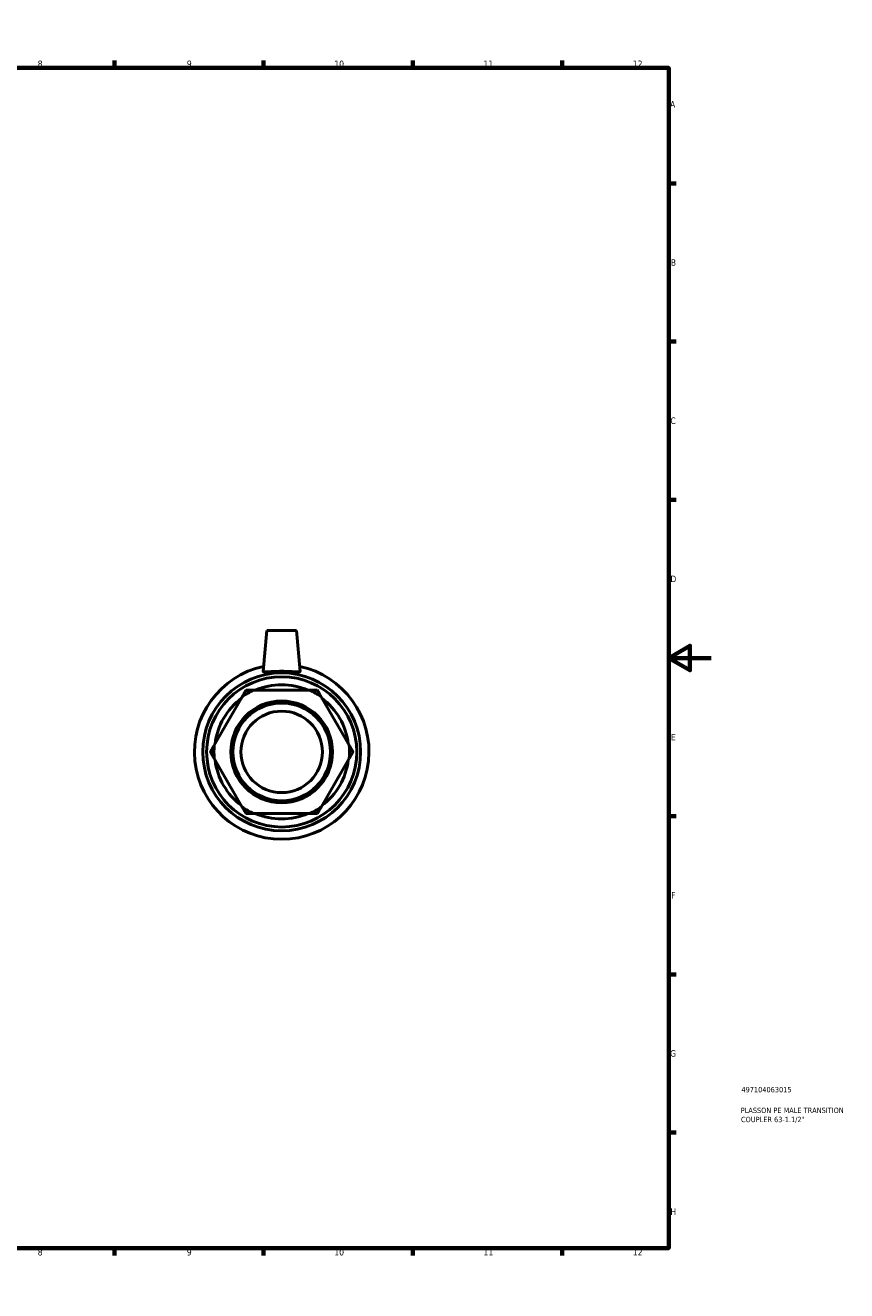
# Model space of a CAD drawing. Header units: millimetres. Extents: x -37 to 905, y -189 to 594.
# Tile 3 of 3: x 519 to 905, y 0 to 594. Entities that reach past the tile are written whole.
import ezdxf

# ---------------------------------------------------------------- set-up
doc = ezdxf.new("R2010")
doc.units = ezdxf.units.MM
for name, color, linetype, lineweight in [('Border (ANSI)', 7, 'Continuous', 70), ('Title (ISO)', 7, 'Continuous', 50), ('Visible (ANSI)', 7, 'Continuous', 50)]:
    doc.layers.add(name, color=color, linetype=linetype, lineweight=lineweight)
doc.styles.add('Note Text (ANSI)', font='tahoma.ttf')
doc.styles.add('Note Text (ISO)', font='tahoma.ttf')

# ---------------------------------------------------------------- blocks, each defined once
blk = doc.blocks.new('Borders Default Border')
at = {"layer": 'Border (ANSI)'}
for p, q in [((70.08, 574), (70.08, 577.45)), ((140.17, 574), (140.17, 577.45)), ((210.25, 574), (210.25, 577.45)), ((280.33, 574), (280.33, 577.45)), ((350.42, 574), (350.42, 577.45)), ((490.58, 574), (490.58, 577.45)), ((560.67, 574), (560.67, 577.45)), ((630.75, 574), (630.75, 577.45)), ((700.83, 574), (700.83, 577.45)), ((770.92, 574), (770.92, 577.45)), ((20, 519.75), (16.55, 519.75)), ((821, 519.75), (824.45, 519.75)), ((20, 445.5), (16.55, 445.5)), ((821, 445.5), (824.45, 445.5)), ((20, 371.25), (16.55, 371.25)), ((821, 371.25), (824.45, 371.25)), ((20, 222.75), (16.55, 222.75)), ((821, 222.75), (824.45, 222.75)), ((20, 148.5), (16.55, 148.5)), ((821, 148.5), (824.45, 148.5)), ((20, 74.25), (16.55, 74.25)), ((821, 74.25), (824.45, 74.25)), ((70.08, 20), (70.08, 16.55)), ((140.17, 20), (140.17, 16.55)), ((210.25, 20), (210.25, 16.55)), ((280.33, 20), (280.33, 16.55)), ((350.42, 20), (350.42, 16.55)), ((490.58, 20), (490.58, 16.55)), ((560.67, 20), (560.67, 16.55)), ((630.75, 20), (630.75, 16.55)), ((700.83, 20), (700.83, 16.55)), ((770.92, 20), (770.92, 16.55))]:
    blk.add_line(p, q, dxfattribs=at)
at = {"layer": 'Border (ANSI)', "flags": 128}
for points in [[(420.5, 594), (420.5, 574), (414.73, 584), (426.27, 584), (420.5, 574)], [(20, 20), (20, 574), (821, 574), (821, 20), (20, 20)], [(0, 297), (20, 297), (10, 302.77), (10, 291.23), (20, 297)], [(841, 297), (821, 297), (831, 302.77), (831, 291.23), (821, 297)], [(420.5, 0), (420.5, 20), (414.73, 10), (426.27, 10), (420.5, 20)]]:
    blk.add_lwpolyline(points, dxfattribs=at)
at = {"layer": 'Border (ANSI)', "attachment_point": 7, "style": 'Note Text (ANSI)'}
for s, insert, char_height in [('1', (34.35, 574.4), 3.05), ('2', (104.2, 574.4), 3.05), ('3', (174.26, 574.34), 3.05), ('4', (244.23, 574.4), 3.05), ('5', (314.48, 574.34), 3.05), ('6', (384.49, 574.34), 3.05), ('7', (454.6, 574.4), 3.05), ('8', (524.63, 574.33), 3.05), ('9', (594.7, 574.34), 3.05), ('10', (663.96, 574.34), 3.048), ('11', (734.04, 574.4), 3.048), ('12', (804.13, 574.4), 3.048), ('A', (16.78, 555.35), 3.05), ('A', (821.63, 555.35), 3.05), ('B', (17.15, 481.1), 3.05), ('B', (821.99, 481.1), 3.05), ('C', (16.95, 406.8), 3.05), ('C', (821.8, 406.8), 3.05), ('D', (16.96, 332.6), 3.05), ('D', (821.81, 332.6), 3.05), ('E', (17.21, 258.35), 3.05), ('E', (822.05, 258.35), 3.05), ('F', (17.29, 184.1), 3.05), ('F', (822.14, 184.1), 3.05), ('G', (16.81, 109.79), 3.05), ('G', (821.66, 109.79), 3.05), ('H', (16.97, 35.6), 3.05), ('H', (821.81, 35.6), 3.05), ('1', (34.35, 16.55), 3.05), ('2', (104.2, 16.55), 3.05), ('3', (174.26, 16.49), 3.05), ('4', (244.23, 16.55), 3.05), ('5', (314.48, 16.49), 3.05), ('6', (384.49, 16.49), 3.05), ('7', (454.6, 16.55), 3.05), ('8', (524.63, 16.48), 3.05), ('9', (594.7, 16.49), 3.05), ('10', (663.96, 16.49), 3.048), ('11', (734.04, 16.55), 3.048), ('12', (804.13, 16.55), 3.048)]:
    blk.add_mtext(s, dxfattribs=dict(at, insert=insert, char_height=char_height))
blk = doc.blocks.new('Title Blocks ISO')
at = {"layer": 'Title (ISO)', "color": 232, "true_color": 0xca0064, "style": 'Note Text (ISO)'}
for tag, p in [('PART_NUMBER_001', (34.16, 73.13)), ('DESCRIPTION_001', (33.84, 63.4)), ('DESCRIPTION_002', (33.98, 59.12))]:
    blk.add_attdef(tag, p, '', height=2.5, dxfattribs=at)

msp = doc.modelspace()

# ---------------------------------------------------------------- linework, layer by layer
at = {"layer": 'Visible (ANSI)'}
for p, q in [((632.235, 309.927), (630.552, 290.687)), ((632.235, 309.927), (646.235, 309.927)), ((646.235, 309.927), (647.918, 290.687)), ((652.383, 281.906), (626.087, 281.906)), ((620.712, 278.803), (607.565, 256.031)), ((670.905, 256.031), (657.758, 278.803)), ((607.565, 249.824), (620.712, 227.052)), ((657.758, 227.052), (670.905, 249.824)), ((626.087, 223.948), (652.383, 223.948))]:
    msp.add_line(p, q, dxfattribs=at)
for radius in [37.071, 35.26, 23.901, 22.945, 19.121]:
    msp.add_circle((639.235, 252.927), radius, dxfattribs=at)
for radius, start, end in [(41, 101.932792, 78.067208), (31.822, 114.403652, 125.596348), (31.5, 66.921574, 113.078426), (31.822, 54.403652, 65.596348), (31.5, 126.921574, 173.078426), (31.5, 6.921574, 53.078426), (31.822, 174.403652, 185.596348), (31.822, 354.403652, 5.596348), (31.5, 186.921574, 233.078426), (31.5, 306.921574, 353.078426), (31.822, 234.403652, 245.596348), (31.822, 294.403652, 305.596348), (31.5, 246.921574, 293.078426)]:
    msp.add_arc((639.235, 252.927), radius, start, end, dxfattribs=at)
msp.add_open_spline([(647.916, 290.657), (647.891, 290.548), (647.654, 290.483), (646.743, 290.453), (646.07, 290.486), (644.534, 290.576), (643.566, 290.638), (641.452, 290.732), (640.307, 290.76), (638.163, 290.76), (637.018, 290.732), (634.904, 290.638), (633.936, 290.576), (632.4, 290.486), (631.727, 290.453), (630.816, 290.483), (630.579, 290.548), (630.551, 290.666), (630.551, 290.676), (630.552, 290.687)], degree=3, knots=[0, 0, 0, 0, 0.3199777, 0.3199777, 0.6399553, 0.6399553, 0.9616457, 0.9616457, 1.2833361, 1.2833361, 1.6050265, 1.6050265, 1.9267169, 1.9267169, 2.2466945, 2.2466945, 2.5666722, 2.5666722, 2.5949422, 2.5949422, 2.5949422, 2.5949422], dxfattribs=at)
msp.add_open_spline([(647.918, 290.687), (647.919, 290.676), (647.919, 290.666), (647.916, 290.657)], degree=3, dxfattribs=at)
for points in [[(622.504, 281.906), (621.586, 280.316), (620.712, 278.803)], [(626.087, 281.906), (624.341, 281.906), (622.504, 281.906)], [(655.966, 281.906), (654.129, 281.906), (652.383, 281.906)], [(657.758, 278.803), (656.884, 280.316), (655.966, 281.906)], [(607.565, 256.031), (606.691, 254.518), (605.773, 252.927)], [(672.697, 252.927), (671.779, 254.518), (670.905, 256.031)], [(605.773, 252.927), (606.691, 251.337), (607.565, 249.824)], [(670.905, 249.824), (671.779, 251.337), (672.697, 252.927)], [(620.712, 227.052), (621.586, 225.539), (622.504, 223.948)], [(655.966, 223.948), (656.884, 225.539), (657.758, 227.052)], [(622.504, 223.948), (624.341, 223.948), (626.087, 223.948)], [(652.383, 223.948), (654.129, 223.948), (655.966, 223.948)]]:
    msp.add_rational_spline(points, [1, 1.00150978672, 1], degree=2, dxfattribs=at)

# ---------------------------------------------------------------- block references
msp.add_blockref('Borders Default Border', (0, 0))
msp.add_blockref('Title Blocks ISO', (821, 20)).add_auto_attribs({'PART_NUMBER_001': '497104063015', 'DESCRIPTION_001': 'PLASSON PE MALE TRANSITION', 'DESCRIPTION_002': 'COUPLER 63-1.1/2"'})

doc.saveas('drawing.dxf')
